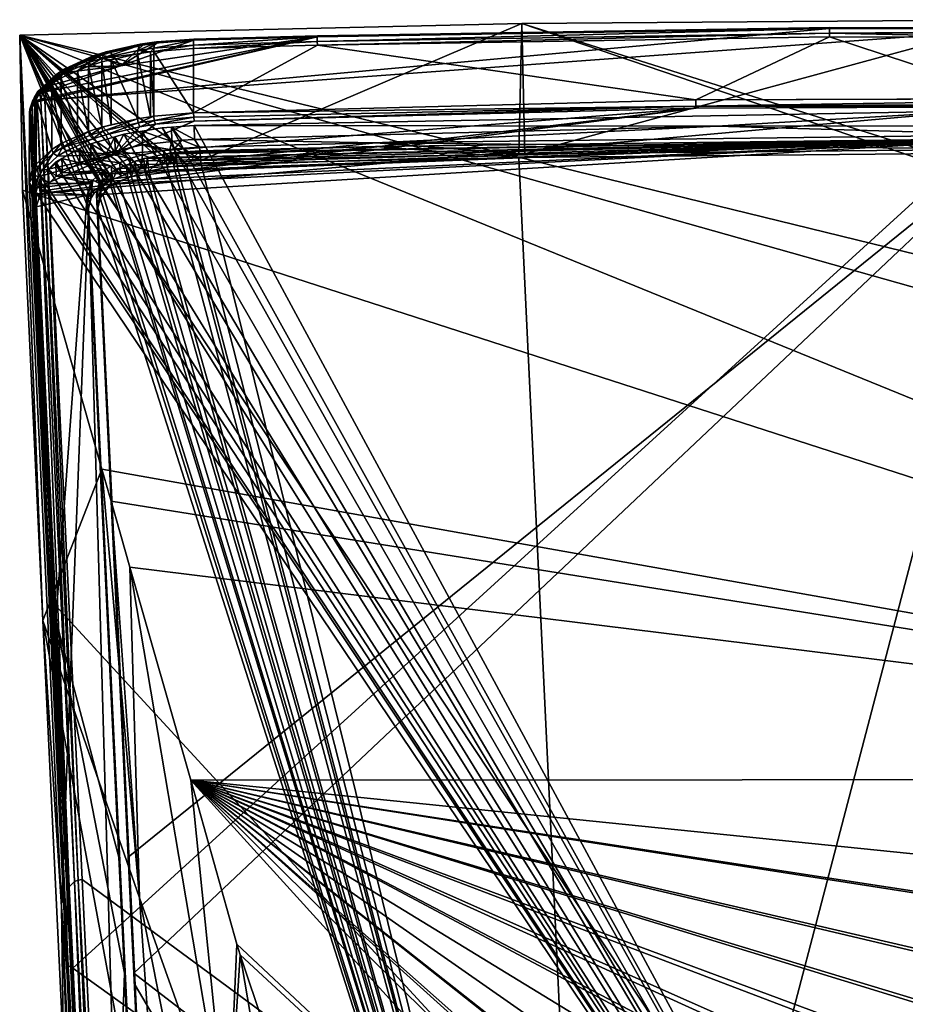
# Model space of a CAD drawing. Extents: x -0.032 to 0.043, y -0.138 to 0.031.
# Tile 256 of 256: x -0.032 to -0.004, y 0 to 0.031. Entities that reach past the tile are written whole.
import ezdxf

# ---------------------------------------------------------------- set-up
doc = ezdxf.new("R2010")
doc.units = 0
doc.layers.add('mesh', color=7, linetype='CONTINUOUS')

msp = doc.modelspace()

# ---------------------------------------------------------------- meshes
at = {"layer": 'mesh'}
mesh = msp.add_polyface(dxfattribs=at)
corners = [(-0.006071, 0.031151, 0.010932), (-0.031383, 0.028838, 0.015641), (-0.022584, 0.030883, 0.011163), (0, 0.031137, 0.010944), (0, -0.018573, 0.129992), (0, 0.028878, 0.00946), (0, 0.030868, 0.010292), (-0.006073, 0.030882, 0.010279), (-0.006072, 0.031185, 0.010676), (-0.022593, 0.030884, 0.010781), (-0.006073, 0.031151, 0.01055), (-0.022591, 0.030917, 0.010907), (-0.006072, 0.031185, 0.010806), (-0.022588, 0.030917, 0.011037), (0.010256, 0.031146, 0.010839), (0.010257, 0.031146, 0.010709), (-0.020709, 0.027462, 0.010177), (-0.026348, 0.026887, 0.010073), (-0.016099, 0.027106, 0.010064), (-0.015901, 0.027107, 0.010064), (-0.009706, 0.027993, 0.00933), (-0.001304, 0.028496, 0.009498), (-0.026565, 0.028023, 0.009786), (-0.001304, 0.028008, 0.00932), (0, 0.028011, 0.009319), (0, -0.021208, 0.127914), (0, 0.027713, 0.010114), (-0.026553, 0.027562, 0.009593), (-0.031671, 0.025798, 0.015122), (0, 0.028616, 0.009567), (-0.010381, 0.028583, 0.009587), (-0.010386, 0.028844, 0.00948), (-0.022592, 0.030614, 0.01051), (-0.026581, 0.028423, 0.009737), (0.005814, 0.028635, 0.009555), (0.005816, 0.028743, 0.009448), (-0.010383, 0.028646, 0.009505), (0.005817, 0.028896, 0.009448), (-0.026569, 0.028162, 0.009844), (-0.006073, 0.030994, 0.010345), (-0.022593, 0.030727, 0.010575), (0.010258, 0.031113, 0.010583), (0, 0.031433, 0), (0, 0.027255, 0.010005), (-0.016001, 0.031311, 0), (0.029245, 0.0159, 0), (-0.032191, 0.030932, 0), (-0.032104, 0.025931, 0), (0.02668, 0.006924, 0), (-0.029541, 0.016925, 0), (0.02954, 0.016925, 0), (-0.029638, 0.0261, 0.012871), (-0.029719, 0.025784, 0.013621), (0, 0.027595, 0.010395), (-0.029284, 0.026457, 0.012043), (-0.029557, 0.026217, 0.012596), (-0.028753, 0.026743, 0.011398), (-0.029025, 0.026628, 0.011654), (-0.028472, 0.026863, 0.011132), (-0.028188, 0.02695, 0.010943), (-0.028072, 0.026976, 0.010891), (-0.027479, 0.027104, 0.010626), (-0.027263, 0.027134, 0.010568), (-0.020718, 0.027344, 0.010457), (-0.016099, 0.026988, 0.010345), (0, 0.027138, 0.010285), (-0.026341, 0.026769, 0.010353)]
mesh.append_faces([[corners[k] for k in face] for face in [(0, 1, 2, 2), (0, 3, 1, 1), (4, 1, 3, 3), (5, 6, 7, 7), (8, 9, 10, 10), (8, 11, 9, 9), (12, 11, 8, 8), (12, 13, 11, 11), (0, 13, 12, 12), (0, 2, 13, 13), (12, 3, 0, 0), (8, 14, 12, 12), (10, 15, 8, 8), (16, 17, 18, 18), (18, 19, 16, 16), (20, 21, 22, 22), (23, 21, 20, 20), (23, 24, 21, 21), (25, 22, 21, 21), (16, 26, 20, 20), (27, 16, 20, 20), (26, 23, 20, 20), (26, 24, 23, 23), (28, 29, 30, 30), (31, 32, 33, 33), (31, 7, 32, 32), (5, 7, 31, 31), (34, 35, 36, 36), (29, 36, 30, 30), (29, 34, 36, 36), (36, 37, 31, 31), (36, 38, 30, 30), (31, 33, 36, 36), (39, 7, 6, 6), (39, 32, 7, 7), (39, 40, 32, 32), (10, 40, 39, 39), (10, 9, 40, 40), (39, 41, 10, 10), (19, 42, 43, 43), (19, 44, 42, 42), (18, 44, 19, 19), (17, 44, 18, 18), (45, 44, 46, 46), (47, 48, 46, 46), (49, 48, 47, 47), (50, 42, 44, 44), (16, 43, 26, 26), (16, 19, 43, 43), (51, 52, 53, 53), (54, 55, 53, 53), (56, 57, 53, 53), (53, 58, 56, 56), (53, 59, 58, 58), (60, 59, 53, 53), (53, 61, 60, 60), (53, 62, 61, 61), (63, 62, 53, 53), (64, 53, 65, 65), (64, 63, 53, 53), (66, 63, 64, 64)]])
mesh = msp.add_polyface(dxfattribs=at)
corners = [(0.010254, 0.031113, 0.010965), (0.031383, 0.028838, 0.015641), (0, 0.031137, 0.010944), (0.028945, 0.029947, 0.01312), (0.031312, 0.029115, 0.014982), (0.010256, 0.031146, 0.010839), (-0.006072, 0.031185, 0.010806), (-0.006072, 0.031185, 0.010676), (0.010257, 0.031146, 0.010709), (-0.006073, 0.031151, 0.01055), (0.010258, 0.031113, 0.010583), (0.02658, 0.030806, 0.011002), (0.026577, 0.030806, 0.011133), (0.026573, 0.030772, 0.011258), (-0.032191, 0.030932, 0), (0.028634, 0.01377, 0), (0.029245, 0.0159, 0), (0.02954, 0.016925, 0), (0.021289, 0.031215, 0), (0, 0.031433, 0), (0.005686, 0.027685, 0.010141), (0.010455, 0.027186, 0.01005), (0.026394, 0.027322, 0.010177), (0.022599, 0.028098, 0.009741), (0.007139, 0.028023, 0.009311), (0.022589, 0.027694, 0.009512), (0, 0.028011, 0.009319), (0, 0.027713, 0.010114), (0.00567, 0.027567, 0.010421), (0.026825, 0.02717, 0.010513), (0.026387, 0.027205, 0.010457), (0.031671, 0.025798, 0.015122), (0.005814, 0.028635, 0.009555), (0, 0.028616, 0.009567), (0.005817, 0.028896, 0.009448), (0, 0.030868, 0.010292), (0, 0.028878, 0.00946), (0.010257, 0.030843, 0.010313), (0.021567, 0.028593, 0.009633), (0.026581, 0.030503, 0.010605), (0.021564, 0.02849, 0.009619), (0.005816, 0.028743, 0.009448), (0.021557, 0.028331, 0.00974), (-0.010383, 0.028646, 0.009505), (-0.010386, 0.028844, 0.00948), (-0.006073, 0.030994, 0.010345), (0.010258, 0.031048, 0.01047), (0.026583, 0.030616, 0.010671), (0.026583, 0.030772, 0.010876), (0, 0.027255, 0.010005), (0.03219, 0.030932, 0), (-0.016001, 0.031311, 0), (0.02668, 0.006924, 0), (-0.001304, 0.028496, 0.009498), (0, 0.027595, 0.010395), (0.027174, 0.027147, 0.010543), (0.027495, 0.027101, 0.01063), (0.028071, 0.026975, 0.010892), (0.028202, 0.026946, 0.010951), (0.028474, 0.026862, 0.011133), (0.028753, 0.026743, 0.011398), (0.029027, 0.026627, 0.011657), (0.029213, 0.026517, 0.011905), (0.029551, 0.026224, 0.012579), (0.029282, 0.026457, 0.012043), (0.029719, 0.025784, 0.013621), (0.029617, 0.02613, 0.012801), (0.028797, 0.006598, 0.059532), (0.026344, 0.026796, 0.01036), (0.010448, 0.027069, 0.010331), (0, 0.027138, 0.010285), (0.02899, 0.011132, 0.047576)]
mesh.append_faces([[corners[k] for k in face] for face in [(0, 1, 2, 2), (3, 4, 0, 0), (5, 0, 2, 2), (6, 5, 2, 2), (7, 8, 5, 5), (9, 10, 8, 8), (11, 8, 10, 10), (12, 5, 8, 8), (13, 0, 5, 5), (14, 15, 16, 16), (17, 18, 19, 19), (20, 21, 22, 22), (23, 24, 25, 25), (20, 22, 25, 25), (20, 26, 27, 27), (20, 24, 26, 26), (25, 24, 20, 20), (28, 29, 30, 30), (31, 32, 33, 33), (34, 35, 36, 36), (34, 37, 35, 35), (38, 37, 34, 34), (38, 39, 37, 37), (32, 40, 41, 41), (42, 40, 32, 32), (38, 34, 41, 41), (43, 41, 34, 34), (40, 38, 41, 41), (36, 44, 34, 34), (45, 46, 10, 10), (35, 46, 45, 45), (35, 37, 46, 46), (47, 46, 37, 37), (48, 10, 46, 46), (18, 49, 19, 19), (50, 49, 18, 18), (50, 21, 49, 49), (17, 51, 16, 16), (14, 52, 15, 15), (20, 49, 21, 21), (27, 49, 20, 20), (33, 24, 23, 23), (33, 26, 24, 24), (33, 53, 26, 26), (54, 29, 28, 28), (55, 29, 54, 54), (54, 56, 55, 55), (54, 57, 56, 56), (58, 57, 54, 54), (54, 59, 58, 58), (54, 60, 59, 59), (61, 60, 54, 54), (54, 62, 61, 61), (63, 64, 54, 54), (65, 66, 54, 54), (67, 65, 54, 54), (28, 30, 68, 68), (69, 28, 68, 68), (70, 28, 69, 69), (70, 54, 28, 28), (68, 71, 69, 69)]])
mesh = msp.add_polyface(dxfattribs=at)
corners = [(-0.028945, 0.029947, 0.01312), (-0.026573, 0.030772, 0.011258), (-0.022584, 0.030883, 0.011163), (-0.027742, 0.030682, 0.011418), (-0.028218, 0.030613, 0.011561), (-0.029261, 0.030379, 0.012069), (-0.031312, 0.029115, 0.014982), (-0.02839, 0.030331, 0.010939), (-0.027968, 0.028301, 0.009938), (-0.027968, 0.030392, 0.010812), (-0.022591, 0.030917, 0.010907), (-0.026583, 0.030772, 0.010876), (-0.022593, 0.030884, 0.010781), (-0.02658, 0.030806, 0.011002), (-0.022588, 0.030917, 0.011037), (-0.026577, 0.030806, 0.011133), (-0.028264, 0.030642, 0.011444), (-0.029334, 0.030403, 0.011964), (-0.027808, 0.030712, 0.01117), (-0.028343, 0.030603, 0.011202), (-0.027834, 0.030677, 0.011048), (-0.028307, 0.030639, 0.011321), (-0.027777, 0.030714, 0.011296), (-0.02715, 0.026831, 0.010155), (-0.032191, 0.030932, 0), (-0.026348, 0.026887, 0.010073), (-0.031383, 0.028838, 0.015641), (-0.031386, 0.028892, 0.015512), (-0.027867, 0.030406, 0.010781), (-0.026581, 0.028423, 0.009737), (-0.026581, 0.030503, 0.010605), (-0.027868, 0.028316, 0.009908), (-0.02839, 0.028236, 0.010064), (-0.02924, 0.030142, 0.011353), (-0.022592, 0.030614, 0.01051), (-0.028312, 0.02798, 0.010159), (-0.027853, 0.028185, 0.009898), (-0.028371, 0.028105, 0.010053), (-0.027808, 0.028057, 0.010009), (-0.02951, 0.027841, 0.010603), (-0.026577, 0.028291, 0.009729), (-0.026569, 0.028162, 0.009844), (-0.010383, 0.028646, 0.009505), (-0.022593, 0.030727, 0.010575), (-0.026583, 0.030616, 0.010671), (-0.028386, 0.030443, 0.011004), (-0.02953, 0.030188, 0.011561), (-0.027865, 0.030519, 0.010847), (-0.016001, 0.031311, 0)]
mesh.append_faces([[corners[k] for k in face] for face in [(0, 1, 2, 2), (0, 3, 1, 1), (4, 3, 0, 0), (0, 5, 4, 4), (2, 6, 0, 0), (7, 8, 9, 9), (10, 11, 12, 12), (10, 13, 11, 11), (14, 13, 10, 10), (14, 15, 13, 13), (2, 15, 14, 14), (2, 1, 15, 15), (16, 4, 17, 17), (18, 19, 20, 20), (18, 21, 19, 19), (22, 21, 18, 18), (22, 16, 21, 21), (3, 16, 22, 22), (3, 4, 16, 16), (13, 20, 11, 11), (13, 18, 20, 20), (15, 18, 13, 13), (15, 22, 18, 18), (1, 22, 15, 15), (1, 3, 22, 22), (23, 24, 25, 25), (26, 27, 2, 2), (28, 29, 30, 30), (28, 31, 29, 29), (9, 31, 28, 28), (9, 8, 31, 31), (7, 32, 8, 8), (33, 32, 7, 7), (34, 30, 29, 29), (31, 8, 32, 32), (35, 36, 37, 37), (38, 36, 35, 35), (31, 36, 29, 29), (31, 37, 36, 36), (32, 37, 31, 31), (32, 39, 37, 37), (36, 40, 29, 29), (38, 40, 36, 36), (38, 41, 40, 40), (42, 40, 41, 41), (42, 29, 40, 40), (43, 30, 34, 34), (43, 44, 30, 30), (12, 44, 43, 43), (12, 11, 44, 44), (45, 7, 9, 9), (46, 7, 45, 45), (47, 9, 28, 28), (47, 45, 9, 9), (20, 45, 47, 47), (20, 19, 45, 45), (44, 28, 30, 30), (44, 47, 28, 28), (11, 47, 44, 44), (11, 20, 47, 47), (25, 24, 48, 48)]])
mesh = msp.add_polyface(dxfattribs=at)
corners = [(0, 0.031137, 0.010944), (0.030179, 0.003693, 0.075864), (0, -0.018573, 0.129992), (0.022106, -0.013736, 0.032159), (0.019864, -0.025635, 0.062999), (0.022646, -0.012925, 0.033879), (0.021343, -0.007858, 0), (0.021589, -0.011445, 0.017442), (0.021947, -0.010511, 0.016537), (0.022145, -0.009993, 0.016035), (0.021479, -0.007668, 0), (0.021261, -0.012326, 0.018647), (0.021098, -0.012764, 0.019245), (0.020799, -0.013718, 0.021113), (0.020773, -0.013801, 0.021275), (0.020663, -0.014524, 0.023541), (0.018151, -0.028079, 0.062673), (0.02068, -0.014567, 0.023848), (0.020797, -0.014855, 0.025896), (0.021322, -0.014663, 0.029153), (0.020893, -0.014877, 0.026697), (0.021409, -0.014568, 0.029504), (0.021445, -0.01453, 0.029647), (0.016257, -0.030209, 0.062389), (0.017402, -0.012686, 0), (0.017003, -0.013024, 0), (0.019301, -0.010637, 0), (0.019618, -0.010295, 0), (0.022403, -0.011297, 0.02235), (0.022709, -0.010096, 0.020224), (0.022308, -0.012034, 0.024697), (0.022533, -0.012314, 0.027116), (0.022783, -0.011978, 0.029567), (0.031676, 0.025859, 0.014588), (0.029421, -0.021177, 0.12721), (0, -0.021208, 0.127914), (0.031589, 0.026164, 0.013866), (0.027853, 0.027912, 0.009963), (0.028463, 0.027796, 0.010199), (0.027534, 0.02794, 0.009919), (0.026565, 0.028023, 0.009786), (0.022599, 0.028098, 0.009741), (0.029058, 0.027682, 0.010429), (0, -0.021302, 0.126848), (0.028512, 0.000671, 0.073716), (0.028797, 0.006598, 0.059532), (0.028036, -0.009222, 0.097389), (0.027447, -0.021499, 0.126767), (0.010448, 0.027069, 0.010331), (0.02847, 0.000284, 0.073554), (0.013624, -0.024916, 0.134675), (0.031671, 0.025798, 0.015122), (0, 0.028616, 0.009567), (0, -0.021069, 0.127972), (-0.026672, 0.006893, 0), (0.023006, -0.004646, 0), (0.024353, -0.001068, 0), (0.0244, -0.000943, 0), (-0.029541, 0.016925, 0), (-0.029246, 0.0159, 0), (0.02668, 0.006924, 0), (0.025186, 0.001605, 0), (0.022936, -0.004835, 0), (0.005982, -0.01886, 0), (0.008965, -0.018009, 0), (0.014837, -0.014858, 0), (0.011928, -0.016698, 0), (0.014516, -0.015061, 0), (0.030395, 0.027215, 0.011444), (0.030928, 0.026892, 0.012177), (0.029714, 0.02747, 0.010887), (0.030101, 0.027345, 0.011157), (-0.001304, 0.028496, 0.009498), (0, 0.027595, 0.010395), (0, 0.027138, 0.010285), (0, -0.024811, 0.134675)]
mesh.append_faces([[corners[k] for k in face] for face in [(0, 1, 2, 2), (3, 4, 5, 5), (6, 7, 8, 8), (9, 6, 8, 8), (9, 10, 6, 6), (6, 11, 7, 7), (6, 12, 11, 11), (13, 12, 6, 6), (6, 14, 13, 13), (6, 15, 14, 14), (16, 15, 6, 6), (16, 17, 15, 15), (16, 18, 17, 17), (16, 19, 20, 20), (16, 21, 19, 19), (4, 22, 21, 21), (23, 24, 25, 25), (23, 26, 24, 24), (16, 27, 26, 26), (28, 13, 14, 14), (28, 12, 13, 13), (29, 11, 12, 12), (15, 28, 14, 14), (17, 30, 15, 15), (18, 30, 17, 17), (20, 31, 18, 18), (19, 31, 20, 20), (21, 32, 19, 19), (33, 34, 35, 35), (36, 33, 35, 35), (37, 38, 35, 35), (35, 39, 37, 37), (35, 40, 39, 39), (41, 40, 35, 35), (38, 42, 35, 35), (43, 44, 45, 45), (43, 46, 44, 44), (47, 46, 43, 43), (48, 49, 50, 50), (51, 52, 53, 53), (54, 55, 56, 56), (57, 54, 56, 56), (58, 59, 60, 60), (54, 61, 60, 60), (57, 61, 54, 54), (54, 62, 55, 55), (54, 10, 62, 62), (54, 63, 64, 64), (54, 27, 6, 6), (54, 26, 27, 27), (54, 25, 24, 24), (54, 65, 25, 25), (54, 66, 67, 67), (54, 64, 66, 66), (68, 69, 35, 35), (70, 71, 35, 35), (35, 52, 41, 41), (72, 52, 35, 35), (45, 73, 43, 43), (74, 50, 75, 75), (48, 50, 74, 74)]])
mesh = msp.add_polyface(dxfattribs=at)
corners = [(0, -0.018573, 0.129992), (-0.030179, 0.003693, 0.075864), (-0.031383, 0.028838, 0.015641), (-0.030646, 0.003348, 0.075729), (-0.029455, -0.021923, 0.135899), (-0.030663, 0.003231, 0.075681), (-0.030305, 0.003673, 0.075858), (-0.02921, -0.021528, 0.13606), (-0.030421, 0.003625, 0.07584), (-0.031854, 0.028494, 0.015507), (-0.03151, 0.028819, 0.015636), (-0.029974, 0.025346, 0.013516), (-0.028518, -0.025279, 0.134675), (-0.030839, 0.00281, 0.067338), (-0.02877, 0.000275, 0.073554), (-0.030114, -0.015708, 0.099666), (-0.030777, -0.001829, 0.066444), (-0.03144, 0.012051, 0.033222), (-0.032191, 0.030932, 0), (-0.024367, -0.016737, 0.064227), (-0.025482, -0.004902, 0.032082), (-0.028324, 0.003095, 0.032609), (-0.022823, -0.011983, 0.031642), (-0.024308, -0.001053, 0), (-0.025085, 0.00126, 0), (-0.023474, -0.003539, 0), (-0.029246, 0.0159, 0), (-0.029541, 0.016925, 0), (-0.028635, 0.01377, 0), (-0.02744, -0.009713, 0.065253), (-0.025187, 0.001605, 0), (-0.028992, 0.004406, 0.06476), (-0.030005, 0.025637, 0.013586), (-0.028813, 0.000663, 0.073717), (-0.028271, -0.010116, 0.098439), (-0.028313, -0.009734, 0.098599), (-0.029654, -0.016323, 0.115587), (-0.031024, 0.01207, 0.046308), (-0.031037, 0.012531, 0.046501), (0, -0.021208, 0.127914), (-0.031267, 0.026605, 0.012837), (-0.031049, 0.026781, 0.012434), (-0.031508, 0.026362, 0.013399), (-0.031549, 0.026239, 0.01369), (-0.031676, 0.025859, 0.014588), (-0.03002, 0.025775, 0.013619), (-0.028512, 0.000671, 0.073716), (-0.02847, 0.000284, 0.073554), (-0.027949, -0.01056, 0.099524), (-0.028691, 0.004409, 0.064771), (-0.029674, 0.025355, 0.013518), (-0.029707, 0.025667, 0.013593), (-0.013625, -0.024915, 0.134675), (-0.027109, 0.026715, 0.010435), (-0.026816, 0.026736, 0.010404), (-0.027218, 0.0267, 0.010464), (-0.028026, 0.026543, 0.010787), (-0.027434, 0.02667, 0.010522), (-0.028143, 0.026518, 0.01084), (-0.028587, 0.026363, 0.01118), (-0.028427, 0.026431, 0.011029), (-0.030677, 0.001019, 0.074978), (-0.031877, 0.025983, 0.015204), (-0.031799, 0.025836, 0.015141), (-0.030633, 0.000902, 0.074928), (-0.030473, 0.000834, 0.074896), (-0.030598, 0.003457, 0.075774), (-0.029438, -0.021806, 0.135948), (-0.029388, -0.021696, 0.135993), (-0.031805, 0.028603, 0.015552), (-0.031627, 0.028772, 0.015619), (-0.026672, 0.006893, 0), (-0.029523, -0.019322, 0.121472), (-0.029901, 0.027423, 0.010985), (-0.02912, 0.027651, 0.010497), (-0.030831, 0.026956, 0.012031), (-0.030265, 0.027275, 0.011311), (-0.026341, 0.026769, 0.010353), (-0.029593, 0.02567, 0.012769), (-0.029512, 0.025788, 0.012493), (-0.028709, 0.026334, 0.011301), (-0.029179, 0.026079, 0.01182), (-0.02898, 0.026197, 0.011551), (-0.029259, 0.026107, 0.011953)]
mesh.append_faces([[corners[k] for k in face] for face in [(0, 1, 2, 2), (3, 4, 5, 5), (6, 7, 8, 8), (9, 3, 5, 5), (10, 6, 8, 8), (2, 1, 6, 6), (11, 12, 13, 13), (14, 12, 11, 11), (15, 16, 13, 13), (17, 13, 16, 16), (17, 18, 13, 13), (19, 20, 21, 21), (22, 23, 24, 24), (22, 25, 23, 23), (21, 26, 27, 27), (21, 28, 26, 26), (20, 28, 21, 21), (17, 16, 29, 29), (24, 30, 20, 20), (17, 21, 27, 27), (29, 21, 17, 17), (31, 14, 32, 32), (33, 14, 31, 31), (33, 34, 14, 14), (35, 34, 33, 33), (36, 37, 38, 38), (39, 40, 41, 41), (39, 42, 40, 40), (39, 43, 42, 42), (39, 44, 43, 43), (39, 36, 38, 38), (31, 37, 33, 33), (31, 45, 37, 37), (46, 47, 48, 48), (49, 47, 46, 46), (49, 50, 47, 47), (51, 50, 49, 49), (52, 53, 54, 54), (52, 55, 53, 53), (52, 56, 57, 57), (52, 58, 56, 56), (52, 59, 60, 60), (5, 61, 62, 62), (4, 61, 5, 5), (63, 64, 65, 65), (62, 61, 64, 64), (66, 67, 3, 3), (8, 68, 66, 66), (69, 66, 3, 3), (70, 8, 66, 66), (20, 30, 71, 71), (20, 71, 28, 28), (36, 72, 37, 37), (39, 73, 74, 74), (39, 75, 76, 76), (52, 54, 77, 77), (52, 78, 79, 79), (52, 80, 59, 59), (52, 81, 82, 82), (52, 83, 81, 81), (52, 50, 78, 78)]])
mesh = msp.add_polyface(dxfattribs=at)
corners = [(-0.031854, 0.028494, 0.015507), (-0.030663, 0.003231, 0.075681), (-0.031872, 0.028377, 0.015459), (-0.03151, 0.028819, 0.015636), (-0.030421, 0.003625, 0.07584), (-0.031627, 0.028772, 0.015619), (-0.031383, 0.028838, 0.015641), (-0.030305, 0.003673, 0.075858), (-0.029974, 0.025346, 0.013516), (-0.030839, 0.00281, 0.067338), (-0.032191, 0.030932, 0), (-0.032104, 0.025931, 0), (-0.03144, 0.012051, 0.033222), (-0.029541, 0.016925, 0), (-0.02877, 0.000275, 0.073554), (-0.030005, 0.025637, 0.013586), (-0.028992, 0.004406, 0.06476), (-0.03002, 0.025775, 0.013619), (-0.029463, 0.026577, 0.011744), (-0.029302, 0.026214, 0.011488), (-0.029198, 0.026274, 0.011351), (-0.031037, 0.012531, 0.046501), (-0.031661, 0.025398, 0.014395), (-0.031676, 0.025859, 0.014588), (-0.031024, 0.01207, 0.046308), (-0.031534, 0.025778, 0.013497), (-0.031549, 0.026239, 0.01369), (-0.031493, 0.025901, 0.013205), (-0.031508, 0.026362, 0.013399), (-0.031252, 0.026144, 0.012644), (-0.031013, 0.026384, 0.012089), (-0.031267, 0.026605, 0.012837), (-0.029594, 0.025883, 0.012741), (-0.029557, 0.026217, 0.012596), (-0.029284, 0.026457, 0.012043), (-0.029674, 0.025355, 0.013518), (-0.029707, 0.025667, 0.013593), (-0.028691, 0.004409, 0.064771), (-0.029719, 0.025784, 0.013621), (-0.031877, 0.025983, 0.015204), (-0.031886, 0.026183, 0.014724), (-0.031886, 0.026317, 0.01474), (-0.031792, 0.026025, 0.014658), (-0.031671, 0.025798, 0.015122), (-0.03168, 0.025998, 0.014645), (-0.031799, 0.025836, 0.015141), (-0.030473, 0.000834, 0.074896), (-0.030633, 0.000902, 0.074928), (-0.031715, 0.026412, 0.013769), (-0.03159, 0.026365, 0.013774), (-0.031805, 0.028603, 0.015552), (-0.030646, 0.003348, 0.075729), (-0.030598, 0.003457, 0.075774), (-0.029498, 0.026078, 0.0118), (-0.029544, 0.026508, 0.011903), (-0.029833, 0.02626, 0.012473), (-0.029909, 0.026151, 0.012728), (-0.029882, 0.025872, 0.01266), (-0.029886, 0.02569, 0.012701), (-0.029788, 0.025831, 0.012371), (-0.029418, 0.026147, 0.011641), (-0.029638, 0.0261, 0.012871), (-0.029259, 0.026107, 0.011953), (-0.02898, 0.026197, 0.011551), (-0.028709, 0.026334, 0.011301), (-0.029179, 0.026079, 0.01182), (-0.029512, 0.025788, 0.012493), (-0.029593, 0.02567, 0.012769)]
mesh.append_faces([[corners[k] for k in face] for face in [(0, 1, 2, 2), (3, 4, 5, 5), (6, 7, 3, 3), (8, 9, 10, 10), (11, 10, 12, 12), (12, 13, 11, 11), (14, 8, 15, 15), (16, 15, 17, 17), (18, 19, 20, 20), (21, 22, 23, 23), (21, 24, 22, 22), (25, 23, 22, 22), (25, 26, 23, 23), (27, 26, 25, 25), (27, 28, 26, 26), (29, 28, 27, 27), (30, 31, 29, 29), (17, 22, 24, 24), (17, 25, 22, 22), (27, 25, 17, 17), (32, 33, 34, 34), (32, 35, 36, 36), (37, 38, 36, 36), (39, 40, 41, 41), (1, 39, 2, 2), (42, 43, 44, 44), (42, 45, 43, 43), (45, 40, 39, 39), (45, 42, 40, 40), (45, 46, 43, 43), (39, 47, 45, 45), (40, 42, 48, 48), (42, 44, 49, 49), (49, 48, 42, 42), (50, 51, 0, 0), (5, 52, 50, 50), (53, 54, 55, 55), (56, 15, 57, 57), (17, 15, 56, 56), (58, 15, 8, 8), (58, 57, 15, 15), (58, 59, 57, 57), (53, 57, 59, 59), (55, 57, 53, 53), (55, 56, 57, 57), (53, 19, 54, 54), (53, 60, 19, 19), (30, 56, 55, 55), (29, 56, 30, 30), (27, 56, 29, 29), (27, 17, 56, 56), (36, 38, 61, 61), (32, 34, 62, 62), (61, 33, 32, 32), (63, 62, 64, 64), (63, 65, 62, 62), (32, 66, 67, 67), (62, 66, 32, 32), (32, 36, 61, 61), (67, 35, 32, 32)]])
mesh = msp.add_polyface(dxfattribs=at)
corners = [(-0.032191, 0.030932, 0), (-0.029302, 0.026214, 0.011488), (-0.029418, 0.026147, 0.011641), (-0.029243, 0.026705, 0.011454), (-0.028924, 0.026388, 0.011097), (-0.028969, 0.026819, 0.0112), (-0.029198, 0.026274, 0.011351), (-0.029463, 0.026577, 0.011744), (-0.029544, 0.026508, 0.011903), (-0.02912, 0.027651, 0.010497), (-0.029391, 0.027126, 0.010437), (-0.029111, 0.02719, 0.010304), (-0.031252, 0.026144, 0.012644), (-0.031267, 0.026605, 0.012837), (-0.031508, 0.026362, 0.013399), (-0.031013, 0.026384, 0.012089), (-0.031029, 0.026844, 0.012283), (-0.030816, 0.026495, 0.011838), (-0.030831, 0.026956, 0.012031), (-0.031049, 0.026781, 0.012434), (-0.028636, 0.026959, 0.010891), (-0.029893, 0.026944, 0.010835), (-0.029833, 0.02626, 0.012473), (-0.031872, 0.028377, 0.015459), (-0.031877, 0.025983, 0.015204), (-0.031886, 0.026317, 0.01474), (-0.031465, 0.026568, 0.013299), (-0.029128, 0.027082, 0.012246), (-0.030972, 0.027026, 0.012241), (-0.03159, 0.026365, 0.013774), (-0.030684, 0.027206, 0.011833), (-0.029837, 0.027586, 0.010989), (-0.029418, 0.027723, 0.010693), (-0.03168, 0.025998, 0.014645), (-0.031886, 0.026183, 0.014724), (-0.031792, 0.026564, 0.013817), (-0.031706, 0.02883, 0.014373), (-0.031706, 0.026705, 0.013486), (-0.031663, 0.026774, 0.013324), (-0.031792, 0.02869, 0.014704), (-0.031875, 0.028439, 0.015309), (-0.03162, 0.026653, 0.013286), (-0.031715, 0.026412, 0.013769), (-0.031112, 0.027124, 0.012197), (-0.030815, 0.02731, 0.011776), (-0.030852, 0.027436, 0.011802), (-0.031152, 0.027249, 0.012226), (-0.029886, 0.02569, 0.012701), (-0.029974, 0.025346, 0.013516), (-0.029788, 0.025831, 0.012371), (-0.029498, 0.026078, 0.0118), (-0.029901, 0.027423, 0.010985), (-0.030248, 0.026815, 0.011116), (-0.030265, 0.027275, 0.011311), (-0.029259, 0.026107, 0.011953), (-0.029224, 0.026509, 0.011922), (-0.029025, 0.026628, 0.011654), (-0.029284, 0.026457, 0.012043), (-0.028709, 0.026334, 0.011301), (-0.028753, 0.026743, 0.011398)]
mesh.append_faces([[corners[k] for k in face] for face in [(0, 1, 2, 2), (3, 4, 5, 5), (3, 6, 4, 4), (7, 6, 3, 3), (8, 1, 7, 7), (9, 10, 11, 11), (12, 13, 14, 14), (15, 16, 13, 13), (17, 16, 15, 15), (17, 18, 16, 16), (19, 16, 18, 18), (19, 13, 16, 16), (10, 20, 11, 11), (10, 5, 20, 20), (21, 5, 10, 10), (21, 3, 5, 5), (17, 8, 7, 7), (15, 8, 17, 17), (15, 22, 8, 8), (23, 24, 25, 25), (26, 27, 28, 28), (26, 29, 27, 27), (27, 30, 28, 28), (27, 31, 30, 30), (32, 31, 27, 27), (33, 27, 29, 29), (34, 35, 25, 25), (36, 37, 38, 38), (39, 35, 37, 37), (40, 25, 35, 35), (37, 35, 38, 38), (29, 41, 42, 42), (26, 41, 29, 29), (26, 43, 41, 41), (28, 43, 26, 26), (28, 44, 43, 43), (30, 44, 28, 28), (30, 31, 44, 44), (45, 43, 44, 44), (46, 43, 45, 45), (46, 41, 43, 43), (38, 41, 46, 46), (38, 42, 41, 41), (35, 42, 38, 38), (35, 34, 42, 42), (0, 47, 48, 48), (0, 49, 47, 47), (0, 2, 50, 50), (51, 10, 9, 9), (51, 21, 10, 10), (52, 18, 17, 17), (52, 53, 18, 18), (21, 53, 52, 52), (21, 51, 53, 53), (52, 3, 21, 21), (52, 7, 3, 3), (17, 7, 52, 52), (54, 55, 56, 56), (54, 57, 55, 55), (58, 56, 59, 59), (58, 54, 56, 56)]])
mesh = msp.add_polyface(dxfattribs=at)
corners = [(-0.031792, 0.02869, 0.014704), (-0.031706, 0.026705, 0.013486), (-0.031706, 0.02883, 0.014373), (-0.031776, 0.028806, 0.014757), (-0.031647, 0.029014, 0.014265), (-0.031663, 0.028899, 0.014211), (-0.031437, 0.029106, 0.014953), (-0.031195, 0.029306, 0.014533), (-0.031312, 0.029115, 0.014982), (-0.031317, 0.029302, 0.014493), (-0.030729, 0.029734, 0.013534), (-0.030839, 0.029741, 0.013468), (-0.030457, 0.029902, 0.013148), (-0.031553, 0.029068, 0.014913), (-0.031601, 0.029119, 0.014324), (-0.031096, 0.029584, 0.013238), (-0.031137, 0.029483, 0.013169), (-0.029198, 0.026274, 0.011351), (-0.029302, 0.026214, 0.011488), (-0.032191, 0.030932, 0), (-0.031872, 0.028377, 0.015459), (-0.031886, 0.026317, 0.01474), (-0.031875, 0.028439, 0.015309), (-0.031151, 0.029369, 0.013111), (-0.030852, 0.027436, 0.011802), (-0.030852, 0.029553, 0.012686), (-0.031152, 0.027249, 0.012226), (-0.031663, 0.026774, 0.013324), (-0.031792, 0.026564, 0.013817), (-0.03186, 0.028547, 0.015355), (-0.031854, 0.028494, 0.015507), (-0.031792, 0.028688, 0.015416), (-0.031805, 0.028603, 0.015552), (-0.031678, 0.0288, 0.015466), (-0.031627, 0.028772, 0.015619), (-0.031512, 0.028874, 0.015501), (-0.03151, 0.028819, 0.015636), (-0.031386, 0.028892, 0.015512), (-0.031383, 0.028838, 0.015641), (-0.030839, 0.029667, 0.012745), (-0.030323, 0.029784, 0.012157), (-0.03056, 0.029913, 0.013071), (-0.03143, 0.029267, 0.014442), (-0.030941, 0.029717, 0.013393), (-0.031728, 0.028912, 0.014811), (-0.030738, 0.029843, 0.012901), (-0.029498, 0.026078, 0.0118), (-0.029788, 0.025831, 0.012371)]
mesh.append_faces([[corners[k] for k in face] for face in [(0, 1, 2, 2), (2, 3, 0, 0), (2, 4, 3, 3), (5, 4, 2, 2), (6, 7, 8, 8), (9, 7, 6, 6), (9, 10, 7, 7), (11, 10, 9, 9), (11, 12, 10, 10), (13, 9, 6, 6), (4, 14, 3, 3), (4, 15, 14, 14), (16, 15, 4, 4), (17, 18, 19, 19), (20, 21, 22, 22), (23, 24, 25, 25), (23, 26, 24, 24), (5, 26, 23, 23), (5, 27, 26, 26), (2, 27, 5, 5), (22, 28, 0, 0), (29, 20, 22, 22), (29, 30, 20, 20), (30, 31, 32, 32), (30, 29, 31, 31), (32, 33, 34, 34), (32, 31, 33, 33), (34, 35, 36, 36), (34, 33, 35, 35), (37, 36, 35, 35), (37, 38, 36, 36), (37, 35, 6, 6), (13, 33, 31, 31), (35, 33, 13, 13), (31, 29, 3, 3), (0, 29, 22, 22), (0, 3, 29, 29), (23, 4, 5, 5), (23, 16, 4, 4), (23, 39, 16, 16), (25, 39, 23, 23), (40, 39, 25, 25), (6, 8, 37, 37), (41, 12, 11, 11), (13, 6, 35, 35), (42, 9, 13, 13), (42, 11, 9, 9), (43, 11, 42, 42), (43, 41, 11, 11), (44, 13, 31, 31), (44, 42, 13, 13), (45, 41, 43, 43), (14, 42, 44, 44), (14, 43, 42, 42), (15, 43, 14, 14), (15, 45, 43, 43), (39, 45, 15, 15), (3, 44, 31, 31), (3, 14, 44, 44), (16, 39, 15, 15), (46, 47, 19, 19)]])
mesh = msp.add_polyface(dxfattribs=at)
corners = [(-0.030729, 0.029734, 0.013534), (-0.030457, 0.029902, 0.013148), (-0.028945, 0.029947, 0.01312), (-0.031195, 0.029306, 0.014533), (-0.031312, 0.029115, 0.014982), (-0.029537, 0.030075, 0.011498), (-0.02924, 0.028039, 0.010475), (-0.02924, 0.030142, 0.011353), (-0.030852, 0.029553, 0.012686), (-0.030323, 0.027672, 0.011275), (-0.030323, 0.029784, 0.012157), (-0.029334, 0.030403, 0.011964), (-0.028218, 0.030613, 0.011561), (-0.029261, 0.030379, 0.012069), (-0.029402, 0.030394, 0.011854), (-0.029817, 0.030262, 0.012149), (-0.028264, 0.030642, 0.011444), (-0.028307, 0.030639, 0.011321), (-0.029883, 0.030218, 0.012046), (-0.030738, 0.029843, 0.012901), (-0.029459, 0.030353, 0.011746), (-0.028343, 0.030603, 0.011202), (-0.032191, 0.030932, 0), (-0.028924, 0.026388, 0.011097), (-0.029198, 0.026274, 0.011351), (-0.028591, 0.026527, 0.010788), (-0.027302, 0.026811, 0.010194), (-0.027505, 0.026783, 0.010246), (-0.02715, 0.026831, 0.010155), (-0.02912, 0.027651, 0.010497), (-0.029111, 0.02719, 0.010304), (-0.028829, 0.027737, 0.010315), (-0.029657, 0.030253, 0.012349), (-0.022584, 0.030883, 0.011163), (-0.031386, 0.028892, 0.015512), (-0.029128, 0.027082, 0.012246), (-0.028312, 0.02798, 0.010159), (-0.029418, 0.027723, 0.010693), (-0.02839, 0.028236, 0.010064), (-0.029538, 0.02797, 0.010619), (-0.029973, 0.029938, 0.011807), (-0.029973, 0.027829, 0.010927), (-0.030852, 0.027436, 0.011802), (-0.029837, 0.027586, 0.010989), (-0.029942, 0.0277, 0.010908), (-0.030815, 0.02731, 0.011776), (-0.02951, 0.027841, 0.010603), (-0.028371, 0.028105, 0.010053), (-0.029963, 0.030051, 0.011869), (-0.030839, 0.029667, 0.012745), (-0.02953, 0.030188, 0.011561), (-0.03056, 0.029913, 0.013071), (-0.028386, 0.030443, 0.011004), (-0.02839, 0.030331, 0.010939), (-0.028281, 0.02662, 0.010585)]
mesh.append_faces([[corners[k] for k in face] for face in [(0, 1, 2, 2), (2, 3, 0, 0), (2, 4, 3, 3), (5, 6, 7, 7), (8, 9, 10, 10), (11, 12, 13, 13), (14, 11, 15, 15), (14, 16, 11, 11), (17, 16, 14, 14), (18, 15, 19, 19), (18, 14, 15, 15), (20, 14, 18, 18), (20, 17, 14, 14), (21, 17, 20, 20), (22, 23, 24, 24), (22, 25, 23, 23), (26, 27, 22, 22), (28, 26, 22, 22), (29, 30, 31, 31), (2, 32, 13, 13), (1, 32, 2, 2), (33, 34, 4, 4), (35, 36, 37, 37), (7, 6, 38, 38), (5, 39, 6, 6), (40, 39, 5, 5), (40, 41, 39, 39), (10, 41, 40, 40), (10, 9, 41, 41), (8, 42, 9, 9), (41, 9, 42, 42), (38, 6, 39, 39), (43, 44, 45, 45), (43, 46, 44, 44), (37, 46, 43, 43), (37, 47, 46, 46), (36, 47, 37, 37), (39, 46, 38, 38), (39, 44, 46, 46), (41, 44, 39, 39), (41, 45, 44, 44), (42, 45, 41, 41), (10, 48, 49, 49), (40, 48, 10, 10), (40, 50, 48, 48), (5, 50, 40, 40), (51, 32, 1, 1), (11, 13, 32, 32), (15, 32, 51, 51), (15, 11, 32, 32), (19, 15, 51, 51), (49, 18, 19, 19), (48, 18, 49, 49), (48, 20, 18, 18), (50, 20, 48, 48), (50, 21, 20, 20), (52, 21, 50, 50), (50, 7, 53, 53), (5, 7, 50, 50), (54, 25, 22, 22), (22, 27, 54, 54)]])
mesh = msp.add_polyface(dxfattribs=at)
corners = [(-0.020709, 0.027462, 0.010177), (-0.026394, 0.027322, 0.010177), (-0.026348, 0.026887, 0.010073), (-0.027195, 0.027266, 0.010258), (-0.02715, 0.026831, 0.010155), (-0.027347, 0.027245, 0.010298), (-0.027302, 0.026811, 0.010194), (-0.02755, 0.027217, 0.01035), (-0.027505, 0.026783, 0.010246), (-0.028969, 0.026819, 0.0112), (-0.028591, 0.026527, 0.010788), (-0.028636, 0.026959, 0.010891), (-0.028924, 0.026388, 0.011097), (-0.009706, 0.027993, 0.00933), (-0.026565, 0.028023, 0.009786), (-0.026553, 0.027562, 0.009593), (-0.027299, 0.027967, 0.00987), (-0.026958, 0.027541, 0.009616), (-0.027281, 0.027503, 0.009685), (-0.027598, 0.027945, 0.009904), (-0.02824, 0.027836, 0.010118), (-0.020718, 0.027344, 0.010457), (-0.027153, 0.027149, 0.010539), (-0.027263, 0.027134, 0.010568), (-0.026387, 0.027205, 0.010457), (-0.028472, 0.026863, 0.011132), (-0.028427, 0.026431, 0.011029), (-0.028587, 0.026363, 0.01118), (-0.028188, 0.02695, 0.010943), (-0.028143, 0.026518, 0.01084), (-0.028072, 0.026976, 0.010891), (-0.028026, 0.026543, 0.010787), (-0.027479, 0.027104, 0.010626), (-0.027434, 0.02667, 0.010522), (-0.027218, 0.0267, 0.010464), (-0.026816, 0.026736, 0.010404), (-0.027109, 0.026715, 0.010435), (-0.028753, 0.026743, 0.011398), (-0.029128, 0.027082, 0.012246), (-0.027808, 0.028057, 0.010009), (-0.028312, 0.02798, 0.010159), (-0.026569, 0.028162, 0.009844), (-0.010381, 0.028583, 0.009587), (-0.03168, 0.025998, 0.014645), (-0.031671, 0.025798, 0.015122), (-0.030473, 0.000834, 0.074896), (0, 0.028616, 0.009567), (-0.028228, 0.027073, 0.010646), (-0.028281, 0.02662, 0.010585), (-0.028236, 0.02739, 0.009888), (-0.028829, 0.027737, 0.010315), (-0.029111, 0.02719, 0.010304), (0, 0.027595, 0.010395), (-0.029557, 0.026217, 0.012596), (-0.029638, 0.0261, 0.012871), (-0.029224, 0.026509, 0.011922), (-0.029284, 0.026457, 0.012043), (-0.029025, 0.026628, 0.011654), (-0.026341, 0.026769, 0.010353), (-0.028709, 0.026334, 0.011301)]
mesh.append_faces([[corners[k] for k in face] for face in [(0, 1, 2, 2), (3, 2, 1, 1), (3, 4, 2, 2), (5, 4, 3, 3), (5, 6, 4, 4), (7, 6, 5, 5), (7, 8, 6, 6), (9, 10, 11, 11), (9, 12, 10, 10), (13, 14, 15, 15), (15, 14, 16, 16), (16, 17, 15, 15), (16, 18, 17, 17), (19, 18, 16, 16), (19, 20, 18, 18), (15, 1, 0, 0), (17, 1, 15, 15), (17, 3, 1, 1), (18, 3, 17, 17), (18, 5, 3, 3), (21, 22, 23, 23), (24, 22, 21, 21), (25, 26, 27, 27), (28, 26, 25, 25), (28, 29, 26, 26), (30, 29, 28, 28), (30, 31, 29, 29), (32, 31, 30, 30), (32, 33, 31, 31), (23, 33, 32, 32), (23, 34, 33, 33), (22, 34, 23, 23), (35, 22, 24, 24), (36, 22, 35, 35), (36, 34, 22, 22), (27, 37, 25, 25), (38, 39, 40, 40), (38, 41, 39, 39), (42, 41, 38, 38), (43, 42, 38, 38), (44, 42, 43, 43), (45, 46, 44, 44), (47, 8, 7, 7), (47, 48, 8, 8), (11, 48, 47, 47), (11, 10, 48, 48), (20, 49, 18, 18), (50, 49, 20, 20), (50, 51, 49, 49), (49, 5, 18, 18), (49, 7, 5, 5), (49, 47, 7, 7), (51, 47, 49, 49), (51, 11, 47, 47), (52, 53, 54, 54), (52, 55, 56, 56), (52, 57, 55, 55), (35, 24, 58, 58), (27, 59, 37, 37), (58, 24, 21, 21)]])
mesh = msp.add_polyface(dxfattribs=at)
corners = [(-0.029089, -0.018887, 0.129919), (-0.030179, 0.003693, 0.075864), (0, -0.018573, 0.129992), (-0.014223, -0.032043, 0.062151), (-0.016986, -0.013006, 0), (-0.01834, -0.011745, 0), (-0.016258, -0.030209, 0.062389), (-0.01928, -0.010621, 0), (-0.020414, -0.009266, 0), (-0.019865, -0.025635, 0.062999), (-0.022033, -0.006697, 0), (-0.022976, -0.004631, 0), (-0.018152, -0.028079, 0.062673), (-0.021313, -0.00784, 0), (-0.015818, -0.014094, 0), (-0.005977, -0.018825, 0), (-0.024308, -0.001053, 0), (-0.023474, -0.003539, 0), (-0.00372, -0.019261, 0), (-0.002877, -0.019314, 0), (-0.025085, 0.00126, 0), (-0.025187, 0.001605, 0), (-0.006927, -0.018641, 0), (-0.008966, -0.017947, 0), (-0.010163, -0.017539, 0), (-0.011818, -0.016689, 0), (-0.013112, -0.016023, 0), (-0.014497, -0.015035, 0), (0, -0.021208, 0.127914), (-0.027299, 0.027967, 0.00987), (-0.026565, 0.028023, 0.009786), (-0.027598, 0.027945, 0.009904), (-0.02824, 0.027836, 0.010118), (-0.028829, 0.027737, 0.010315), (-0.02912, 0.027651, 0.010497), (-0.031049, 0.026781, 0.012434), (-0.030831, 0.026956, 0.012031), (-0.031037, 0.012531, 0.046501), (-0.031676, 0.025859, 0.014588), (-0.027984, -0.010318, 0.100012), (-0.027447, -0.021499, 0.126767), (0, -0.021302, 0.126848), (-0.028512, 0.000671, 0.073716), (-0.027434, 0.02667, 0.010522), (-0.027218, 0.0267, 0.010464), (-0.013625, -0.024915, 0.134675), (-0.028427, 0.026431, 0.011029), (-0.028143, 0.026518, 0.01084), (-0.02847, 0.000284, 0.073554), (-0.029674, 0.025355, 0.013518), (0, -0.021069, 0.127972), (0, 0.028616, 0.009567), (-0.030473, 0.000834, 0.074896), (-0.026672, 0.006893, 0), (0.02668, 0.006924, 0), (-0.028635, 0.01377, 0), (-0.029246, 0.0159, 0), (0.021343, -0.007858, 0), (0.021479, -0.007668, 0), (0.005855, -0.018896, 0), (0.005982, -0.01886, 0), (0.002875, -0.019334, 0), (0.00248, -0.019392, 0), (0, -0.019493, 0), (0.017402, -0.012686, 0), (0.019301, -0.010637, 0), (0.014516, -0.015061, 0), (0.014837, -0.014858, 0), (-0.030265, 0.027275, 0.011311), (-0.029901, 0.027423, 0.010985), (0, 0.027595, 0.010395), (-0.028691, 0.004409, 0.064771), (-0.029719, 0.025784, 0.013621), (-0.02898, 0.026197, 0.011551), (-0.028709, 0.026334, 0.011301), (-0.029512, 0.025788, 0.012493), (-0.029259, 0.026107, 0.011953), (0, 0.027138, 0.010285), (0, -0.024811, 0.134675), (-0.016099, 0.026988, 0.010345), (-0.026341, 0.026769, 0.010353)]
mesh.append_faces([[corners[k] for k in face] for face in [(0, 1, 2, 2), (3, 4, 5, 5), (6, 7, 8, 8), (6, 5, 7, 7), (9, 10, 11, 11), (12, 13, 10, 10), (8, 13, 12, 12), (3, 14, 4, 4), (12, 6, 8, 8), (15, 16, 17, 17), (18, 16, 15, 15), (19, 16, 18, 18), (19, 20, 16, 16), (21, 20, 19, 19), (15, 10, 13, 13), (15, 11, 10, 10), (17, 11, 15, 15), (13, 22, 15, 15), (13, 23, 22, 22), (24, 23, 13, 13), (13, 25, 24, 24), (13, 26, 25, 25), (27, 26, 13, 13), (4, 14, 27, 27), (7, 5, 4, 4), (13, 4, 27, 27), (13, 7, 4, 4), (8, 7, 13, 13), (28, 29, 30, 30), (31, 29, 28, 28), (28, 32, 31, 31), (28, 33, 32, 32), (34, 33, 28, 28), (35, 36, 28, 28), (37, 38, 28, 28), (39, 40, 41, 41), (41, 42, 39, 39), (43, 44, 45, 45), (46, 47, 45, 45), (48, 49, 45, 45), (50, 51, 52, 52), (19, 53, 21, 21), (54, 55, 53, 53), (54, 56, 55, 55), (57, 58, 53, 53), (53, 59, 60, 60), (61, 59, 53, 53), (53, 62, 61, 61), (53, 63, 62, 62), (19, 63, 53, 53), (64, 65, 53, 53), (66, 67, 53, 53), (68, 69, 28, 28), (41, 70, 42, 42), (70, 71, 42, 42), (70, 72, 71, 71), (73, 74, 45, 45), (75, 76, 45, 45), (45, 77, 78, 78), (45, 79, 77, 77), (80, 79, 45, 45)]])
mesh = msp.add_polyface(dxfattribs=at)
corners = [(-0.028939, -0.022083, 0.137361), (-0.029088, -0.021561, 0.13627), (-0.028961, -0.021542, 0.136275), (-0.02903, -0.022996, 0.139153), (-0.029206, -0.021608, 0.136252), (-0.029148, -0.023041, 0.139129), (-0.030305, 0.003673, 0.075858), (-0.030179, 0.003693, 0.075864), (-0.029089, -0.018887, 0.129919), (-0.029438, -0.021806, 0.135948), (-0.029451, -0.022004, 0.136092), (-0.029455, -0.021923, 0.135899), (-0.029434, -0.021886, 0.136141), (-0.029092, -0.02148, 0.136077), (-0.02921, -0.021528, 0.13606), (-0.028965, -0.021462, 0.136082), (-0.030646, 0.003348, 0.075729), (-0.028518, -0.025279, 0.134675), (-0.029489, -0.025311, 0.134675), (-0.030839, 0.00281, 0.067338), (-0.02877, 0.000275, 0.073554), (-0.028271, -0.010116, 0.098439), (-0.02825, -0.010567, 0.099518), (-0.027552, -0.025123, 0.134376), (-0.030114, -0.015708, 0.099666), (-0.022823, -0.011983, 0.031642), (-0.022976, -0.004631, 0), (-0.023474, -0.003539, 0), (-0.019865, -0.025635, 0.062999), (-0.02744, -0.009713, 0.065253), (-0.0266, -0.022529, 0.097932), (-0.030777, -0.001829, 0.066444), (-0.024367, -0.016737, 0.064227), (-0.021427, -0.022907, 0.063368), (-0.025482, -0.004902, 0.032082), (-0.025085, 0.00126, 0), (-0.028324, 0.003095, 0.032609), (-0.023341, -0.028586, 0.096434), (-0.028285, -0.010323, 0.100009), (-0.028313, -0.009734, 0.098599), (-0.027731, -0.021868, 0.127638), (0, -0.021208, 0.127914), (-0.029532, -0.018861, 0.121664), (-0.029654, -0.016323, 0.115587), (-0.027447, -0.021499, 0.126767), (-0.027984, -0.010318, 0.100012), (-0.027949, -0.01056, 0.099524), (-0.027251, -0.025113, 0.134374), (-0.028512, 0.000671, 0.073716), (-0.013625, -0.024915, 0.134675), (-0.02847, 0.000284, 0.073554), (-0.029478, -0.023946, 0.134751), (-0.030677, 0.001019, 0.074978), (-0.029275, -0.02413, 0.13467), (0, -0.021069, 0.127972), (-0.029411, -0.021293, 0.127878), (-0.030473, 0.000834, 0.074896), (-0.029402, -0.024091, 0.134689), (-0.030633, 0.000902, 0.074928), (-0.029388, -0.021696, 0.135993), (-0.029307, -0.021682, 0.136224), (-0.030598, 0.003457, 0.075774), (-0.030421, 0.003625, 0.07584), (-0.029523, -0.019322, 0.121472), (-0.029409, -0.021432, 0.12782), (-0.0294, -0.021893, 0.127627), (-0.028813, 0.000663, 0.073717), (-0.031024, 0.01207, 0.046308)]
mesh.append_faces([[corners[k] for k in face] for face in [(0, 1, 2, 2), (0, 3, 1, 1), (4, 1, 5, 5), (6, 7, 8, 8), (9, 10, 11, 11), (9, 12, 10, 10), (13, 4, 14, 14), (13, 1, 4, 4), (15, 1, 13, 13), (15, 2, 1, 1), (16, 9, 11, 11), (6, 13, 14, 14), (8, 13, 6, 6), (8, 15, 13, 13), (17, 18, 19, 19), (20, 21, 17, 17), (17, 22, 23, 23), (21, 22, 17, 17), (19, 18, 24, 24), (25, 26, 27, 27), (28, 26, 25, 25), (29, 24, 30, 30), (29, 31, 24, 24), (25, 32, 33, 33), (25, 34, 32, 32), (35, 34, 25, 25), (29, 32, 36, 36), (30, 32, 29, 29), (30, 37, 32, 32), (38, 21, 39, 39), (38, 22, 21, 21), (40, 22, 38, 38), (40, 23, 22, 22), (41, 42, 43, 43), (44, 45, 46, 46), (47, 44, 46, 46), (48, 46, 45, 45), (49, 46, 50, 50), (49, 47, 46, 46), (11, 51, 52, 52), (53, 54, 55, 55), (54, 56, 55, 55), (57, 52, 51, 51), (57, 58, 52, 52), (53, 58, 57, 57), (53, 56, 58, 58), (55, 56, 53, 53), (59, 12, 9, 9), (59, 60, 12, 12), (14, 60, 59, 59), (14, 4, 60, 60), (61, 59, 9, 9), (62, 14, 59, 59), (42, 63, 43, 43), (64, 63, 42, 42), (64, 65, 63, 63), (66, 63, 39, 39), (66, 67, 63, 63), (63, 38, 39, 39), (63, 40, 38, 38), (63, 65, 40, 40)]])

doc.saveas('drawing.dxf')
